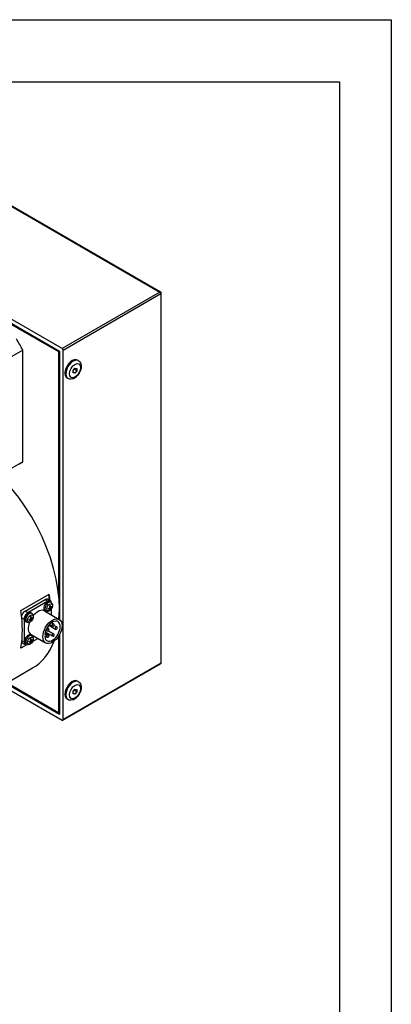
# Model space of a CAD drawing. Extents: x 127 to 1318, y -9818 to -8942.
# Tile 18 of 18: x 1244 to 1316, y -9133 to -8942. Entities that reach past the tile are written whole.
import ezdxf

# ---------------------------------------------------------------- set-up
doc = ezdxf.new("R2010")
doc.units = 0
doc.header["$LTSCALE"] = 25.4
doc.layers.get('0').update_dxf_attribs({"linetype": 'CONTINUOUS'})

# ---------------------------------------------------------------- blocks, each defined once
blk = doc.blocks.new('ata-Border-A0-002')
at = {"color": 253, "ltscale": 0.5}
for p, q in [((0, 841), (1189, 841)), ((1189, 841), (1189, 0))]:
    blk.add_line(p, q, dxfattribs=at)
for p, q in [((10, 829), (1179, 829)), ((1179, 829), (1179, 12))]:
    blk.add_line(p, q)

msp = doc.modelspace()

# ---------------------------------------------------------------- linework, layer by layer
for p, q in [((1234.4540676, -8973.7822331), (1270.8700669, -8994.80702)), ((1234.5790676, -8973.7698509), (1270.9950669, -8994.7946378)), ((1251.9549605, -9005.7276618), (1215.5389612, -8984.7028748)), ((1216.0692913, -8985.8255576), (1251.4246304, -9006.2379722)), ((1216.246068, -8986.1317439), (1251.2478537, -9006.3400342)), ((1270.8700669, -8994.80702), (1251.9549605, -9005.7276618)), ((1252.1317372, -9006.033848), (1271.0468436, -8995.1132062)), ((1271.0468436, -8995.1132062), (1271.0468436, -9066.5566571)), ((1271.1200669, -9066.454595), (1271.1200669, -8995.0111442)), ((1244.3535626, -9006.0511932), (1242.2322422, -9007.2759381)), ((1244.3535626, -9027.6536622), (1244.3535626, -9006.0511932)), ((1251.2478537, -9006.3400342), (1251.336242, -9006.1869411)), ((1251.4246304, -9006.3400342), (1251.2478537, -9006.3400342)), ((1251.2478537, -9006.3400342), (1251.2478537, -9053.0626761)), ((1251.4246304, -9006.2379722), (1251.4246304, -9058.1171446)), ((1252.1317372, -9077.4772988), (1252.1317372, -9006.033848)), ((1255.0762808, -9008.0780939), (1254.8995041, -9007.9760318)), ((1254.0762808, -9009.9826907), (1254.4298342, -9009.5428643)), ((1254.0762808, -9010.4540953), (1254.0762808, -9009.9826907)), ((1254.4298342, -9010.4856734), (1254.0762808, -9010.2815492)), ((1254.4298342, -9010.4856734), (1254.0762808, -9010.4540953)), ((1254.7833876, -9010.045847), (1254.2657495, -9009.7469885)), ((1254.4298342, -9009.5428643), (1254.7833876, -9009.5744424)), ((1254.7833876, -9010.045847), (1254.4298342, -9010.4856734)), ((1254.7833876, -9009.5744424), (1254.7833876, -9010.045847)), ((1253.0762808, -9011.5421955), (1252.8995041, -9011.4401334)), ((1244.3535626, -9027.6536622), (1242.2322422, -9028.8784071)), ((1243.9823315, -9056.3776298), (1249.4624091, -9053.2137055)), ((1244.7778266, -9056.4933367), (1248.6669139, -9054.2479711)), ((1248.6669139, -9054.2479711), (1249.197244, -9054.5541573)), ((1249.1669139, -9054.1984423), (1249.697244, -9054.5046285)), ((1249.4624091, -9054.3690465), (1249.4624091, -9053.2137055)), ((1249.197244, -9054.5541573), (1245.3081567, -9056.7995229)), ((1249.5601223, -9055.9783287), (1249.4392334, -9055.8959849)), ((1249.5969437, -9055.9781933), (1249.4673122, -9055.8835686)), ((1249.7281683, -9055.9359051), (1249.5448401, -9055.846651)), ((1249.7281683, -9055.6872646), (1249.596412, -9055.6237436)), ((1249.7464618, -9055.7192205), (1249.5996986, -9055.6542687)), ((1249.658761, -9056.1495785), (1249.6000767, -9056.0893463)), ((1249.7754513, -9055.8540084), (1249.6064909, -9055.7398687)), ((1249.8287111, -9054.815843), (1249.6388299, -9054.677239)), ((1249.8442895, -9055.6663573), (1249.9257942, -9055.6870632)), ((1249.9043508, -9057.2385445), (1249.9043508, -9056.0229539)), ((1244.1478916, -9057.7626367), (1244.60105, -9058.0242678)), ((1244.60105, -9058.0242678), (1244.60105, -9062.514999)), ((1245.3081567, -9056.7995229), (1244.7778266, -9056.4933367)), ((1245.8478117, -9058.1216322), (1245.7269228, -9058.0392885)), ((1245.8846331, -9058.1214969), (1245.7550016, -9058.0268721)), ((1246.0158577, -9058.0792086), (1245.8325295, -9057.9899545)), ((1246.0158577, -9057.8305681), (1245.8841014, -9057.7670471)), ((1246.0341512, -9057.8625241), (1245.887388, -9057.7975722)), ((1246.0631407, -9057.9973119), (1245.8941803, -9057.8831722)), ((1246.1164005, -9056.9591465), (1245.9265193, -9056.8205425)), ((1246.1319789, -9057.8096608), (1246.2134836, -9057.8303668)), ((1248.5652004, -9056.4653856), (1251.3936275, -9058.0983788)), ((1248.8557205, -9056.5011121), (1248.6407453, -9056.4059722)), ((1245.1434099, -9058.6444156), (1244.9284347, -9058.5492757)), ((1245.9464504, -9058.292882), (1245.8877661, -9058.2326498)), ((1249.0462049, -9059.7113012), (1249.3142741, -9059.866071)), ((1249.3839419, -9059.2372296), (1250.6632343, -9059.9758294)), ((1249.5422405, -9059.0631869), (1250.0524858, -9059.3577772)), ((1249.948177, -9058.7202042), (1250.3024858, -9058.9247645)), ((1250.4033522, -9059.2484361), (1250.9132343, -9059.5428167)), ((1246.1164005, -9061.2457536), (1245.9265193, -9061.1071495)), ((1245.9402004, -9061.012019), (1248.7686275, -9062.6450122)), ((1246.2266185, -9062.3929732), (1247.2793508, -9061.7851779)), ((1248.5889605, -9061.0290744), (1248.8613683, -9060.8717996)), ((1248.8613683, -9061.2800479), (1248.5889605, -9061.4373227)), ((1248.6339186, -9060.7404815), (1248.8613683, -9060.8717996)), ((1248.6472588, -9060.6807812), (1249.3142741, -9061.0658826)), ((1248.6916518, -9060.5134353), (1250.0524858, -9061.2991132)), ((1248.7732938, -9061.3308978), (1249.0642741, -9061.4988953)), ((1248.8194724, -9060.1577474), (1249.0642741, -9060.2990837)), ((1248.8613683, -9060.8717996), (1248.8613683, -9061.2800479)), ((1249.3173043, -9060.2973057), (1250.3024858, -9060.8661005)), ((1251.2478537, -9061.3650441), (1251.2478537, -9076.1504919)), ((1251.4246304, -9061.0749028), (1251.4246304, -9076.4566781)), ((1245.0966379, -9063.0079816), (1243.9823315, -9063.6513267)), ((1244.60105, -9062.514999), (1244.167456, -9062.2646634)), ((1244.2778266, -9062.6665899), (1244.8081567, -9062.9727761)), ((1245.1434099, -9062.9310227), (1244.9284347, -9062.8358828)), ((1245.8478117, -9062.4082393), (1245.7269228, -9062.3258955)), ((1245.8846331, -9062.4081039), (1245.7550016, -9062.3134792)), ((1246.0158577, -9062.3658157), (1245.8325295, -9062.2765616)), ((1246.0158577, -9062.1171752), (1245.8841014, -9062.0536542)), ((1246.0341512, -9062.1491311), (1245.887388, -9062.0841793)), ((1245.9464504, -9062.579489), (1245.8877661, -9062.5192568)), ((1246.0631407, -9062.283919), (1245.8941803, -9062.1697792)), ((1246.1319789, -9062.0962678), (1246.2134836, -9062.1169738)), ((1237.4081261, -9072.5917951), (1246.2469609, -9067.4886914)), ((1252.0799605, -9077.5917431), (1270.9950669, -9066.6711014)), ((1271.0468436, -9066.5566571), (1252.1317372, -9077.4772988)), ((1240.3621846, -9070.8862686), (1251.9549605, -9077.5793609)), ((1251.4246304, -9076.4566781), (1241.0692913, -9070.4780203)), ((1251.2478537, -9076.1504919), (1241.246068, -9070.3759583)), ((1255.0762808, -9070.131834), (1254.8995041, -9070.029772)), ((1254.0762808, -9072.0364309), (1254.4298342, -9071.5966045)), ((1254.0762808, -9072.5078354), (1254.0762808, -9072.0364309)), ((1254.4298342, -9072.5394135), (1254.0762808, -9072.3352894)), ((1254.4298342, -9072.5394135), (1254.0762808, -9072.5078354)), ((1254.7833876, -9072.0995871), (1254.2657495, -9071.8007286)), ((1254.4298342, -9071.5966045), (1254.7833876, -9071.6281826)), ((1254.7833876, -9072.0995871), (1254.4298342, -9072.5394135)), ((1254.7833876, -9071.6281826), (1254.7833876, -9072.0995871)), ((1253.0762808, -9073.5959357), (1252.8995041, -9073.4938736)), ((1251.2478537, -9076.1504919), (1251.4246304, -9076.1504919)), ((1251.4246304, -9076.252554), (1251.2478537, -9076.1504919))]:
    msp.add_line(p, q)
for centre, start, end in [((1270.8700669, -8995.0111442), 0, 60), ((1249.1892741, -9060.0825774), 240, 60), ((1250.1774858, -9059.1412708), 240, 60), ((1250.7882343, -9059.759323), 240, 60), ((1249.1892741, -9061.282389), 240, 60), ((1250.1774858, -9061.0826068), 240, 60), ((1270.8700669, -9066.454595), 300, 0)]:
    msp.add_arc(centre, 0.25, start, end)
for centre, major_axis, ratio, start_param, end_param in [((1270.8700669, -8995.0111442), (0.125, 0.2165064), 0.5773502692, 0, 0.7853981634), ((1270.8700669, -8995.0111442), (0.125, -0.2165064), 0.5773502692, 0.7853981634, 2.3561944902), ((1270.8700669, -8995.0111442), (0.25, 0), 0.5773502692, 5.4977871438, 6.2831853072), ((1233.7469609, -9010.7287034), (-10, 17.3205081), 0.5773502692, 4.6497250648, 4.775052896), ((1251.9549605, -9005.9317859), (0.125, -0.2165064), 0.5773502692, 0.7853981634, 2.3561944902), ((1253.8995041, -9009.7080826), (-1, -1.7320508), 0.5773502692, 3.1415926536, 6.2831853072), ((1254.0762808, -9009.8101447), (1, 1.7320508), 0.5773502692, 0, 3.1415926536), ((1233.7469609, -9045.8380563), (12.5, -21.6506351), 0.5773502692, 0.6837154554, 2.1375185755), ((1233.7469609, -9010.7287034), (10, -17.3205081), 0.5773502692, 0, 0.0626639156), ((1248.6669139, -9055.0644677), (0.5, 0.8660254), 0.5773502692, 0, 0.7853981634), ((1232.0675823, -9046.807646), (12.5, -21.6506351), 0.5773502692, 0.9072681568, 0.9645229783), ((1247.2527004, -9058.7387023), (1.3125, 2.2733167), 0.5773502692, 0, 1.2830476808), ((1249.1088557, -9055.523747), (-0.5, -0.8660254), 0.5773502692, 3.079689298, 6.3450886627), ((1249.3120616, -9055.641068), (0.4874289, 0.8442516), 0.5773502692, 6.2212819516, 9.4866813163), ((1249.197244, -9055.3706539), (0.5, 0.8660254), 0.5773502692, 5.6050866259, 7.0685834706), ((1249.619962, -9055.8188344), (-0.2454788, -0.4251817), 0.5773502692, 5.3527593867, 5.6428149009), ((1248.5471275, -9055.2388162), (-1.5920641, -0.1511996), 0.5393330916, 1.9947986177, 2.2082043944), ((1248.5471275, -9055.1579853), (1.5911257, -0.1607748), 0.6105983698, 5.2491870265, 5.4625928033), ((1249.619962, -9055.8188344), (-0.2454788, -0.4251817), 0.5773502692, 3.7819630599, 4.0720185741), ((1248.5812342, -9055.1797416), (0.6650894, -1.4543678), 0.5393330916, 0.9333882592, 1.1467940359), ((1248.5812342, -9055.1776768), (0.7283197, -1.4237556), 0.5099595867, 0.5045669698, 0.7179727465), ((1249.6088799, -9055.8124362), (-0.2268511, -0.3929177), 0.5773502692, 0.7004538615, 0.9415133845), ((1248.5112326, -9055.220157), (-0.9347979, 1.2975679), 0.6105983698, 3.9621851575, 4.1755909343), ((1248.5112326, -9055.2180923), (-0.8769822, 1.3373226), 0.6399718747, 3.5838703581, 3.7972761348), ((1248.5453394, -9055.2398485), (-1.5971683, -0.0811345), 0.5099595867, 2.4236199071, 2.6370256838), ((1248.5453394, -9055.1590177), (1.5966464, -0.0908275), 0.6399718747, 5.627501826, 5.8409076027), ((1249.6088799, -9055.8124362), (-0.2268511, -0.3929177), 0.5773502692, 2.2000792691, 2.4411387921), ((1249.619962, -9055.8188344), (0.2454788, 0.4251817), 0.5773502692, 5.3527593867, 5.6428149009), ((1226.5875047, -9049.9715703), (-12.5, 21.6506351), 0.5773502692, 3.7478660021, 4.1061156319), ((1244.7778266, -9057.3098333), (-0.5, -0.8660254), 0.5773502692, 3.926990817, 5.1507900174), ((1245.3081567, -9057.6160195), (0.5, 0.8660254), 0.5773502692, 0.7853981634, 2.3561944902), ((1245.3965451, -9057.6670506), (-0.5, -0.8660254), 0.5773502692, 3.079689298, 6.3450886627), ((1245.599751, -9057.7843715), (0.4874289, 0.8442516), 0.5773502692, 6.2212819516, 9.4866813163), ((1244.8348169, -9057.3821197), (-1.5920641, -0.1511996), 0.5393330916, 1.9947986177, 2.2082043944), ((1245.9076514, -9057.9621379), (-0.2454788, -0.4251817), 0.5773502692, 3.7819630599, 4.0720185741), ((1244.8689236, -9057.3230451), (0.6650894, -1.4543678), 0.5393330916, 0.9333882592, 1.1467940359), ((1244.798922, -9057.3634605), (-0.9347979, 1.2975679), 0.6105983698, 3.9621851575, 4.1755909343), ((1244.8330288, -9057.3831521), (-1.5971683, -0.0811345), 0.5099595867, 2.4236199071, 2.6370256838), ((1244.8330288, -9057.3023212), (1.5966464, -0.0908275), 0.6399718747, 5.627501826, 5.8409076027), ((1245.8965693, -9057.9557397), (-0.2268511, -0.3929177), 0.5773502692, 2.2000792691, 2.4411387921), ((1245.9076514, -9057.9621379), (0.2454788, 0.4251817), 0.5773502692, 5.3527593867, 5.6428149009), ((1249.619962, -9055.8188344), (0.2454788, 0.4251817), 0.5773502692, 3.7819630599, 4.0720185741), ((1247.2527004, -9058.7387023), (-1.3125, -2.2733167), 0.5773502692, 5.0001376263, 6.2831853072), ((1245.9076514, -9057.9621379), (-0.2454788, -0.4251817), 0.5773502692, 5.3527593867, 5.6428149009), ((1244.8348169, -9057.3012888), (1.5911257, -0.1607748), 0.6105983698, 5.2491870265, 5.4625928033), ((1244.8689236, -9057.3209804), (0.7283197, -1.4237556), 0.5099595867, 0.5045669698, 0.7179727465), ((1245.9076514, -9057.9621379), (0.2454788, 0.4251817), 0.5773502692, 3.7819630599, 4.0720185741), ((1245.8965693, -9057.9557397), (-0.2268511, -0.3929177), 0.5773502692, 0.7004538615, 0.9415133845), ((1244.798922, -9057.3613958), (-0.8769822, 1.3373226), 0.6399718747, 3.5838703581, 3.7972761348), ((1250.0811275, -9060.3716955), (1.0625, 1.840304), 0.5773502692, 2.4741146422, 8.5214596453), ((1249.1892741, -9060.0825774), (0.125, 0.2165064), 0.5773502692, 0, 3.1415926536), ((1250.1774858, -9059.1412708), (0.125, 0.2165064), 0.5773502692, 0, 3.1415926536), ((1250.7882343, -9059.759323), (0.125, 0.2165064), 0.5773502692, 0, 3.1415926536), ((1245.3965451, -9061.9536576), (-0.5, -0.8660254), 0.5773502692, 3.079689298, 6.3450886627), ((1245.599751, -9062.0709786), (0.4874289, 0.8442516), 0.5773502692, 6.2212819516, 9.4866813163), ((1245.9076514, -9062.2487449), (-0.2454788, -0.4251817), 0.5773502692, 3.7819630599, 4.0720185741), ((1244.798922, -9061.6500676), (-0.9347979, 1.2975679), 0.6105983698, 3.9621851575, 4.1755909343), ((1249.1892741, -9061.282389), (0.125, 0.2165064), 0.5773502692, 0, 3.1415926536), ((1250.1774858, -9061.0826068), (0.125, 0.2165064), 0.5773502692, 0, 3.1415926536), ((1244.7778266, -9061.8005645), (-0.5, -0.8660254), 0.5773502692, 5.9468637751, 6.2831853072), ((1245.3081567, -9062.1067507), (-0.5, -0.8660254), 0.5773502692, 5.4977871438, 6.9612839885), ((1245.9076514, -9062.2487449), (-0.2454788, -0.4251817), 0.5773502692, 5.3527593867, 5.6428149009), ((1244.8348169, -9061.6687268), (-1.5920641, -0.1511996), 0.5393330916, 1.9947986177, 2.2082043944), ((1244.8348169, -9061.5878959), (1.5911257, -0.1607748), 0.6105983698, 5.2491870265, 5.4625928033), ((1244.8689236, -9061.6096521), (0.6650894, -1.4543678), 0.5393330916, 0.9333882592, 1.1467940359), ((1244.8689236, -9061.6075874), (0.7283197, -1.4237556), 0.5099595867, 0.5045669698, 0.7179727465), ((1245.9076514, -9062.2487449), (0.2454788, 0.4251817), 0.5773502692, 3.7819630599, 4.0720185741), ((1245.8965693, -9062.2423467), (-0.2268511, -0.3929177), 0.5773502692, 0.7004538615, 0.9415133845), ((1244.798922, -9061.6480029), (-0.8769822, 1.3373226), 0.6399718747, 3.5838703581, 3.7972761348), ((1244.8330288, -9061.6697591), (-1.5971683, -0.0811345), 0.5099595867, 2.4236199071, 2.6370256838), ((1244.8330288, -9061.5889282), (1.5966464, -0.0908275), 0.6399718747, 5.627501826, 5.8409076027), ((1245.8965693, -9062.2423467), (-0.2268511, -0.3929177), 0.5773502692, 2.2000792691, 2.4411387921), ((1233.7469609, -9045.8380563), (12.5, -21.6506351), 0.5773502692, 0, 0.4434475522), ((1245.9076514, -9062.2487449), (0.2454788, 0.4251817), 0.5773502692, 5.3527593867, 5.6428149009), ((1270.8700669, -9066.454595), (0.125, -0.2165064), 0.5773502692, 0, 0.7853981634), ((1270.8700669, -9066.454595), (0.25, 0), 0.5773502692, 5.4977871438, 6.2831853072), ((1253.8995041, -9071.7618228), (-1, -1.7320508), 0.5773502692, 3.1415926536, 6.2831853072), ((1254.0762808, -9071.8638849), (1, 1.7320508), 0.5773502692, 0, 3.1415926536), ((1251.9549605, -9077.3752368), (0.125, -0.2165064), 0.5773502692, 5.4977871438, 7.0685834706)]:
    msp.add_ellipse(centre, major_axis=major_axis, ratio=ratio, start_param=start_param, end_param=end_param)
for centre, major_axis in [((1254.4298342, -9010.0142688), (-0.75, -1.2990381)), ((1249.5354902, -9055.7700646), (0.3842533, 0.6655462)), ((1245.8231796, -9057.9133681), (0.3842533, 0.6655462)), ((1250.0811275, -9060.3716955), (1.3125, 2.2733167)), ((1245.8231796, -9062.1999751), (-0.3842533, -0.6655462)), ((1254.4298342, -9072.068009), (-0.75, -1.2990381))]:
    msp.add_ellipse(centre, major_axis=major_axis, ratio=0.5773502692)
for points, knots in [([(1255.0762808, -9008.0780939), (1255.1894179, -9008.1434136), (1255.2888408, -9008.2313396), (1255.4550208, -9008.4420584), (1255.5181197, -9008.5665225), (1255.6138811, -9008.8558012), (1255.636584, -9009.0235798), (1255.6373475, -9009.3918586), (1255.607325, -9009.5939086), (1255.4979749, -9009.9965003), (1255.4179179, -9010.1969587), (1255.2182198, -9010.5761835), (1255.0991119, -9010.755079), (1254.8293455, -9011.0791006), (1254.6786551, -9011.2240517), (1254.3511415, -9011.4647415), (1254.1739556, -9011.5605696), (1253.8138958, -9011.672024), (1253.6314855, -9011.6943953), (1253.3196124, -9011.6510704), (1253.1913712, -9011.608643), (1253.0762808, -9011.5421955)], [0.7853981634, 0.7853981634, 0.7853981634, 0.7853981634, 1.0116723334, 1.0116723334, 1.2602659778, 1.2602659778, 1.5684052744, 1.5684052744, 1.9269036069, 1.9269036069, 2.2888823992, 2.2888823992, 2.6463048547, 2.6463048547, 3.0059878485, 3.0059878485, 3.369490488, 3.369490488, 3.6968100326, 3.6968100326, 3.926990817, 3.926990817, 3.926990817, 3.926990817]), ([(1249.8287111, -9054.815843), (1249.8850627, -9054.856977), (1249.932935, -9054.9075516), (1250.0128291, -9055.023067), (1250.0422125, -9055.0886578), (1250.0865315, -9055.2370095), (1250.0956997, -9055.3197462), (1250.0939564, -9055.5026102), (1250.0770572, -9055.6021255), (1250.0191351, -9055.7999911), (1249.9766651, -9055.8980015), (1249.8715598, -9056.0811359), (1249.8091945, -9056.1663309), (1249.665391, -9056.3195265), (1249.583921, -9056.3875506), (1249.4032203, -9056.4929989), (1249.3043492, -9056.5325959), (1249.1110976, -9056.5578888), (1249.0223735, -9056.5544347), (1248.9081266, -9056.5220835), (1248.8815832, -9056.5125579), (1248.8557205, -9056.5011121)], [0.847301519, 0.847301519, 0.847301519, 0.847301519, 1.0521785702, 1.0521785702, 1.2846571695, 1.2846571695, 1.5818650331, 1.5818650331, 1.9571241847, 1.9571241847, 2.3517375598, 2.3517375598, 2.7417670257, 2.7417670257, 3.136221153, 3.136221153, 3.5105411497, 3.5105411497, 3.7820348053, 3.7820348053, 3.8650874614, 3.8650874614, 3.8650874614, 3.8650874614]), ([(1249.2934346, -9056.0573978), (1249.2935285, -9056.057978), (1249.2935781, -9056.0585458), (1249.2935836, -9056.0614438), (1249.2926757, -9056.064157), (1249.2897055, -9056.0683467), (1249.2870985, -9056.0705571), (1249.2821749, -9056.0732545), (1249.2793102, -9056.0743402), (1249.2764471, -9056.0750958)], [0.0225798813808, 0.0225798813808, 0.0225798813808, 0.0225798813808, 0.0231112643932, 0.0231112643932, 0.0254181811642, 0.0254181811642, 0.0277566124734, 0.0277566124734, 0.029597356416, 0.029597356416, 0.029597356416, 0.029597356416]), ([(1249.2934526, -9056.0573979), (1249.2924548, -9056.0506342), (1249.2916496, -9056.0436866), (1249.290436, -9056.0294538), (1249.2900277, -9056.0221687), (1249.2896164, -9056.0072938), (1249.2896135, -9055.9997039), (1249.2900186, -9055.9842534), (1249.2904267, -9055.9763928), (1249.291418, -9055.9635325), (1249.2918717, -9055.9586063), (1249.292403, -9055.9536403)], [4.55668050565, 4.55668050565, 4.55668050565, 4.55668050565, 4.6188279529, 4.6188279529, 4.68097540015, 4.68097540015, 4.7431228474, 4.7431228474, 4.80527029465, 4.80527029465, 4.8432997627, 4.8432997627, 4.8432997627, 4.8432997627]), ([(1249.6074054, -9055.756987), (1249.6077699, -9055.7644292), (1249.6068446, -9055.7729617), (1249.6021869, -9055.789991), (1249.5984543, -9055.7984877), (1249.5895848, -9055.8132529), (1249.5838559, -9055.8205037), (1249.5719584, -9055.8316521), (1249.5659555, -9055.8358863), (1249.5601223, -9055.8388837)], [0, 0, 0, 0, 0.005166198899, 0.005166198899, 0.010332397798, 0.010332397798, 0.015502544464, 0.015502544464, 0.019974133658, 0.019974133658, 0.019974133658, 0.019974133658]), ([(1249.5601223, -9055.9783287), (1249.5667497, -9055.9753956), (1249.5736764, -9055.9735919), (1249.5860953, -9055.9732574), (1249.5915874, -9055.9747266), (1249.5999397, -9055.9800489), (1249.6033546, -9055.9842584), (1249.6070607, -9055.9943186), (1249.6077262, -9055.9998634), (1249.6074054, -9056.0056276)], [0, 0, 0, 0, 0.005166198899, 0.005166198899, 0.010332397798, 0.010332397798, 0.015502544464, 0.015502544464, 0.019974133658, 0.019974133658, 0.019974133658, 0.019974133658]), ([(1249.5729278, -9055.4677571), (1249.5769629, -9055.4648139), (1249.5810022, -9055.4619579), (1249.591644, -9055.4546692), (1249.5982474, -9055.4503856), (1249.6114253, -9055.4423095), (1249.6179998, -9055.4385171), (1249.6310876, -9055.4314357), (1249.6376008, -9055.4281468), (1249.6505335, -9055.4220814), (1249.6569529, -9055.4193049), (1249.6633093, -9055.4167872)], [6.15227452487, 6.15227452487, 6.15227452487, 6.15227452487, 6.19030399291, 6.19030399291, 6.25245144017, 6.25245144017, 6.31459888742, 6.31459888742, 6.37674633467, 6.37674633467, 6.43889378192, 6.43889378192, 6.43889378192, 6.43889378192]), ([(1249.6587609, -9056.1495785), (1249.6609716, -9056.1518883), (1249.6631877, -9056.1547008), (1249.6668787, -9056.1605866), (1249.6687745, -9056.1647134), (1249.6709177, -9056.1717315), (1249.6715285, -9056.1758622), (1249.6714027, -9056.1816201), (1249.6709107, -9056.1843011), (1249.6701334, -9056.1865247)], [0.021248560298, 0.021248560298, 0.021248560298, 0.021248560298, 0.0231112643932, 0.0231112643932, 0.0254181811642, 0.0254181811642, 0.0277566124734, 0.0277566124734, 0.029597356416, 0.029597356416, 0.029597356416, 0.029597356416]), ([(1249.6701334, -9055.3932111), (1249.6709107, -9055.3960684), (1249.6714027, -9055.3990921), (1249.6715285, -9055.4047048), (1249.6709177, -9055.4080677), (1249.6687745, -9055.4127348), (1249.6668787, -9055.4148778), (1249.6643662, -9055.416322), (1249.6638497, -9055.4165629), (1249.6633003, -9055.4167717)], [0.0074673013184, 0.0074673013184, 0.0074673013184, 0.0074673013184, 0.0093080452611, 0.0093080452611, 0.0116464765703, 0.0116464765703, 0.0139533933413, 0.0139533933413, 0.0144847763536, 0.0144847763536, 0.0144847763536, 0.0144847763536]), ([(1249.7754513, -9055.7145635), (1249.769962, -9055.7181536), (1249.7640114, -9055.7205208), (1249.7528544, -9055.721584), (1249.7476482, -9055.7202797), (1249.7392119, -9055.7149089), (1249.7354209, -9055.7104824), (1249.7303828, -9055.6996531), (1249.7288491, -9055.6936071), (1249.7281683, -9055.6872646)], [0, 0, 0, 0, 0.005166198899, 0.005166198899, 0.010332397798, 0.010332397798, 0.015502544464, 0.015502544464, 0.019974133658, 0.019974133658, 0.019974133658, 0.019974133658]), ([(1249.7281683, -9055.9359051), (1249.7289418, -9055.92912), (1249.7308432, -9055.921151), (1249.7367629, -9055.9048503), (1249.7407813, -9055.8965186), (1249.7495667, -9055.881705), (1249.7549196, -9055.8742371), (1249.7654851, -9055.8623196), (1249.7706198, -9055.8575841), (1249.7754513, -9055.8540084)], [0, 0, 0, 0, 0.005166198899, 0.005166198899, 0.010332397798, 0.010332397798, 0.015502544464, 0.015502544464, 0.019974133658, 0.019974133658, 0.019974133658, 0.019974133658]), ([(1249.9634768, -9055.678439), (1249.9619398, -9055.6802239), (1249.959864, -9055.6819905), (1249.9549404, -9055.6849784), (1249.9510577, -9055.6865148), (1249.9439083, -9055.6881677), (1249.9393864, -9055.6885894), (1249.9324437, -9055.6883358), (1249.9289, -9055.6878228), (1249.9257943, -9055.6870632)], [0.0074673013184, 0.0074673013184, 0.0074673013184, 0.0074673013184, 0.0093080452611, 0.0093080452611, 0.0116464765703, 0.0116464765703, 0.0139533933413, 0.0139533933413, 0.0158160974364, 0.0158160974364, 0.0158160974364, 0.0158160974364]), ([(1246.1164005, -9056.9591465), (1246.1727521, -9057.0002805), (1246.2206244, -9057.0508551), (1246.3005185, -9057.1663705), (1246.3299019, -9057.2319614), (1246.3742209, -9057.3803131), (1246.3833891, -9057.4630497), (1246.3816458, -9057.6459138), (1246.3647466, -9057.745429), (1246.3068245, -9057.9432946), (1246.2643545, -9058.041305), (1246.1592492, -9058.2244395), (1246.0968839, -9058.3096344), (1245.9530804, -9058.4628301), (1245.8716104, -9058.5308541), (1245.6909097, -9058.6363025), (1245.5920386, -9058.6758994), (1245.398787, -9058.7011923), (1245.3100629, -9058.6977382), (1245.195816, -9058.665387), (1245.1692726, -9058.6558615), (1245.1434099, -9058.6444156)], [0.847301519, 0.847301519, 0.847301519, 0.847301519, 1.0521785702, 1.0521785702, 1.2846571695, 1.2846571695, 1.5818650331, 1.5818650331, 1.9571241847, 1.9571241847, 2.3517375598, 2.3517375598, 2.7417670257, 2.7417670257, 3.136221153, 3.136221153, 3.5105411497, 3.5105411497, 3.7820348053, 3.7820348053, 3.8650874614, 3.8650874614, 3.8650874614, 3.8650874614]), ([(1245.8950948, -9057.9002906), (1245.8954593, -9057.9077327), (1245.894534, -9057.9162653), (1245.8898763, -9057.9332945), (1245.8861437, -9057.9417913), (1245.8772742, -9057.9565564), (1245.8715453, -9057.9638072), (1245.8596478, -9057.9749557), (1245.8536449, -9057.9791899), (1245.8478117, -9057.9821873)], [0, 0, 0, 0, 0.005166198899, 0.005166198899, 0.010332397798, 0.010332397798, 0.015502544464, 0.015502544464, 0.019974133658, 0.019974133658, 0.019974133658, 0.019974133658]), ([(1245.8606172, -9057.6110606), (1245.8646523, -9057.6081174), (1245.8686916, -9057.6052614), (1245.8793334, -9057.5979728), (1245.8859368, -9057.5936891), (1245.8991147, -9057.585613), (1245.9056892, -9057.5818206), (1245.918777, -9057.5747393), (1245.9252902, -9057.5714504), (1245.9382229, -9057.565385), (1245.9446423, -9057.5626085), (1245.9509987, -9057.5600908)], [6.15227452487, 6.15227452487, 6.15227452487, 6.15227452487, 6.19030399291, 6.19030399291, 6.25245144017, 6.25245144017, 6.31459888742, 6.31459888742, 6.37674633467, 6.37674633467, 6.43889378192, 6.43889378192, 6.43889378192, 6.43889378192]), ([(1245.9578228, -9057.5365146), (1245.9586001, -9057.5393719), (1245.9590921, -9057.5423956), (1245.9592179, -9057.5480083), (1245.9586071, -9057.5513712), (1245.9564639, -9057.5560384), (1245.9545681, -9057.5581813), (1245.9520556, -9057.5596255), (1245.9515391, -9057.5598664), (1245.9509897, -9057.5600752)], [0.0074673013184, 0.0074673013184, 0.0074673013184, 0.0074673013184, 0.0093080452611, 0.0093080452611, 0.0116464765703, 0.0116464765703, 0.0139533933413, 0.0139533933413, 0.0144847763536, 0.0144847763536, 0.0144847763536, 0.0144847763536]), ([(1246.0631407, -9057.857867), (1246.0576514, -9057.8614571), (1246.0517008, -9057.8638243), (1246.0405438, -9057.8648875), (1246.0353376, -9057.8635833), (1246.0269013, -9057.8582125), (1246.0231103, -9057.8537859), (1246.0180722, -9057.8429567), (1246.0165385, -9057.8369106), (1246.0158577, -9057.8305681)], [0, 0, 0, 0, 0.005166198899, 0.005166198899, 0.010332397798, 0.010332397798, 0.015502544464, 0.015502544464, 0.019974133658, 0.019974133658, 0.019974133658, 0.019974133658]), ([(1246.0158577, -9058.0792086), (1246.0166312, -9058.0724235), (1246.0185326, -9058.0644545), (1246.0244523, -9058.0481538), (1246.0284707, -9058.0398222), (1246.0372561, -9058.0250085), (1246.042609, -9058.0175406), (1246.0531745, -9058.0056231), (1246.0583092, -9058.0008876), (1246.0631407, -9057.9973119)], [0, 0, 0, 0, 0.005166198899, 0.005166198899, 0.010332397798, 0.010332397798, 0.015502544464, 0.015502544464, 0.019974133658, 0.019974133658, 0.019974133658, 0.019974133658]), ([(1246.2511662, -9057.8217425), (1246.2496292, -9057.8235274), (1246.2475534, -9057.825294), (1246.2426298, -9057.8282819), (1246.2387471, -9057.8298183), (1246.2315977, -9057.8314712), (1246.2270758, -9057.8318929), (1246.2201331, -9057.8316393), (1246.2165894, -9057.8311263), (1246.2134837, -9057.8303667)], [0.0074673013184, 0.0074673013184, 0.0074673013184, 0.0074673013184, 0.0093080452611, 0.0093080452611, 0.0116464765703, 0.0116464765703, 0.0139533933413, 0.0139533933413, 0.0158160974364, 0.0158160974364, 0.0158160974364, 0.0158160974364]), ([(1245.581124, -9058.2007013), (1245.5812179, -9058.2012815), (1245.5812675, -9058.2018493), (1245.581273, -9058.2047473), (1245.5803651, -9058.2074605), (1245.5773949, -9058.2116502), (1245.5747879, -9058.2138606), (1245.5698643, -9058.216558), (1245.5669996, -9058.2176438), (1245.5641365, -9058.2183993)], [0.0225798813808, 0.0225798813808, 0.0225798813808, 0.0225798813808, 0.0231112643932, 0.0231112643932, 0.0254181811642, 0.0254181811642, 0.0277566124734, 0.0277566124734, 0.029597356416, 0.029597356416, 0.029597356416, 0.029597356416]), ([(1245.581142, -9058.2007014), (1245.5801442, -9058.1939377), (1245.579339, -9058.1869901), (1245.5781254, -9058.1727573), (1245.5777171, -9058.1654723), (1245.5773058, -9058.1505973), (1245.5773029, -9058.1430074), (1245.577708, -9058.1275569), (1245.5781161, -9058.1196964), (1245.5791074, -9058.106836), (1245.5795611, -9058.1019099), (1245.5800924, -9058.0969438)], [4.55668050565, 4.55668050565, 4.55668050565, 4.55668050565, 4.6188279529, 4.6188279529, 4.68097540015, 4.68097540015, 4.7431228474, 4.7431228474, 4.80527029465, 4.80527029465, 4.8432997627, 4.8432997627, 4.8432997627, 4.8432997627]), ([(1245.8478117, -9058.1216322), (1245.8544391, -9058.1186991), (1245.8613658, -9058.1168955), (1245.8737847, -9058.1165609), (1245.8792768, -9058.1180302), (1245.8876291, -9058.1233524), (1245.891044, -9058.1275619), (1245.8947501, -9058.1376221), (1245.8954156, -9058.1431669), (1245.8950948, -9058.1489311)], [0, 0, 0, 0, 0.005166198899, 0.005166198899, 0.010332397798, 0.010332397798, 0.015502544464, 0.015502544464, 0.019974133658, 0.019974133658, 0.019974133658, 0.019974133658]), ([(1245.9464503, -9058.292882), (1245.948661, -9058.2951919), (1245.9508771, -9058.2980044), (1245.9545681, -9058.3038901), (1245.9564639, -9058.308017), (1245.9586071, -9058.315035), (1245.9592179, -9058.3191657), (1245.9590921, -9058.3249236), (1245.9586001, -9058.3276046), (1245.9578228, -9058.3298282)], [0.021248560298, 0.021248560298, 0.021248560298, 0.021248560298, 0.0231112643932, 0.0231112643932, 0.0254181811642, 0.0254181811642, 0.0277566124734, 0.0277566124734, 0.029597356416, 0.029597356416, 0.029597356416, 0.029597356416]), ([(1246.1164005, -9061.2457536), (1246.1727521, -9061.2868876), (1246.2206244, -9061.3374622), (1246.3005185, -9061.4529776), (1246.3299019, -9061.5185684), (1246.3742209, -9061.6669201), (1246.3833891, -9061.7496568), (1246.3816458, -9061.9325208), (1246.3647466, -9062.032036), (1246.3068245, -9062.2299017), (1246.2643545, -9062.3279121), (1246.1592492, -9062.5110465), (1246.0968839, -9062.5962415), (1245.9530804, -9062.7494371), (1245.8716104, -9062.8174612), (1245.6909097, -9062.9229095), (1245.5920386, -9062.9625065), (1245.398787, -9062.9877994), (1245.3100629, -9062.9843452), (1245.195816, -9062.9519941), (1245.1692726, -9062.9424685), (1245.1434099, -9062.9310227)], [0.847301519, 0.847301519, 0.847301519, 0.847301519, 1.0521785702, 1.0521785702, 1.2846571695, 1.2846571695, 1.5818650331, 1.5818650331, 1.9571241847, 1.9571241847, 2.3517375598, 2.3517375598, 2.7417670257, 2.7417670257, 3.136221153, 3.136221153, 3.5105411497, 3.5105411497, 3.7820348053, 3.7820348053, 3.8650874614, 3.8650874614, 3.8650874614, 3.8650874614]), ([(1245.8606172, -9061.8976676), (1245.8646523, -9061.8947245), (1245.8686916, -9061.8918685), (1245.8793334, -9061.8845798), (1245.8859368, -9061.8802961), (1245.8991147, -9061.8722201), (1245.9056892, -9061.8684276), (1245.918777, -9061.8613463), (1245.9252902, -9061.8580574), (1245.9382229, -9061.851992), (1245.9446423, -9061.8492155), (1245.9509987, -9061.8466978)], [6.15227452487, 6.15227452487, 6.15227452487, 6.15227452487, 6.19030399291, 6.19030399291, 6.25245144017, 6.25245144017, 6.31459888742, 6.31459888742, 6.37674633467, 6.37674633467, 6.43889378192, 6.43889378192, 6.43889378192, 6.43889378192]), ([(1245.9578228, -9061.8231217), (1245.9586001, -9061.825979), (1245.9590921, -9061.8290027), (1245.9592179, -9061.8346154), (1245.9586071, -9061.8379783), (1245.9564639, -9061.8426454), (1245.9545681, -9061.8447883), (1245.9520556, -9061.8462325), (1245.9515391, -9061.8464735), (1245.9509897, -9061.8466823)], [0.0074673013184, 0.0074673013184, 0.0074673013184, 0.0074673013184, 0.0093080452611, 0.0093080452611, 0.0116464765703, 0.0116464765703, 0.0139533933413, 0.0139533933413, 0.0144847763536, 0.0144847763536, 0.0144847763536, 0.0144847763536]), ([(1245.581124, -9062.4873084), (1245.5812179, -9062.4878886), (1245.5812675, -9062.4884564), (1245.581273, -9062.4913544), (1245.5803651, -9062.4940676), (1245.5773949, -9062.4982572), (1245.5747879, -9062.5004677), (1245.5698643, -9062.5031651), (1245.5669996, -9062.5042508), (1245.5641365, -9062.5050063)], [0.0225798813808, 0.0225798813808, 0.0225798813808, 0.0225798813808, 0.0231112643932, 0.0231112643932, 0.0254181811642, 0.0254181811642, 0.0277566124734, 0.0277566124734, 0.029597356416, 0.029597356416, 0.029597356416, 0.029597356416]), ([(1245.581142, -9062.4873084), (1245.5801442, -9062.4805448), (1245.579339, -9062.4735971), (1245.5781254, -9062.4593644), (1245.5777171, -9062.4520793), (1245.5773058, -9062.4372043), (1245.5773029, -9062.4296144), (1245.577708, -9062.414164), (1245.5781161, -9062.4063034), (1245.5791074, -9062.3934431), (1245.5795611, -9062.3885169), (1245.5800924, -9062.3835508)], [4.55668050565, 4.55668050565, 4.55668050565, 4.55668050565, 4.6188279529, 4.6188279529, 4.68097540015, 4.68097540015, 4.7431228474, 4.7431228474, 4.80527029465, 4.80527029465, 4.8432997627, 4.8432997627, 4.8432997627, 4.8432997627]), ([(1245.8950948, -9062.1868976), (1245.8954593, -9062.1943398), (1245.894534, -9062.2028723), (1245.8898763, -9062.2199016), (1245.8861437, -9062.2283983), (1245.8772742, -9062.2431635), (1245.8715453, -9062.2504142), (1245.8596478, -9062.2615627), (1245.8536449, -9062.2657969), (1245.8478117, -9062.2687943)], [0, 0, 0, 0, 0.005166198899, 0.005166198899, 0.010332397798, 0.010332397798, 0.015502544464, 0.015502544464, 0.019974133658, 0.019974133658, 0.019974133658, 0.019974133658]), ([(1245.8478117, -9062.4082393), (1245.8544391, -9062.4053062), (1245.8613658, -9062.4035025), (1245.8737847, -9062.4031679), (1245.8792768, -9062.4046372), (1245.8876291, -9062.4099595), (1245.891044, -9062.4141689), (1245.8947501, -9062.4242291), (1245.8954156, -9062.4297739), (1245.8950948, -9062.4355382)], [0, 0, 0, 0, 0.005166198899, 0.005166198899, 0.010332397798, 0.010332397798, 0.015502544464, 0.015502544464, 0.019974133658, 0.019974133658, 0.019974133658, 0.019974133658]), ([(1245.9464503, -9062.5794891), (1245.948661, -9062.5817989), (1245.9508771, -9062.5846114), (1245.9545681, -9062.5904971), (1245.9564639, -9062.594624), (1245.9586071, -9062.6016421), (1245.9592179, -9062.6057728), (1245.9590921, -9062.6115307), (1245.9586001, -9062.6142117), (1245.9578228, -9062.6164353)], [0.021248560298, 0.021248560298, 0.021248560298, 0.021248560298, 0.0231112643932, 0.0231112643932, 0.0254181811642, 0.0254181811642, 0.0277566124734, 0.0277566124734, 0.029597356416, 0.029597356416, 0.029597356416, 0.029597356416]), ([(1246.0631407, -9062.1444741), (1246.0576514, -9062.1480642), (1246.0517008, -9062.1504314), (1246.0405438, -9062.1514945), (1246.0353376, -9062.1501903), (1246.0269013, -9062.1448195), (1246.0231103, -9062.140393), (1246.0180722, -9062.1295637), (1246.0165385, -9062.1235177), (1246.0158577, -9062.1171752)], [0, 0, 0, 0, 0.005166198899, 0.005166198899, 0.010332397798, 0.010332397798, 0.015502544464, 0.015502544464, 0.019974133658, 0.019974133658, 0.019974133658, 0.019974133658]), ([(1246.0158577, -9062.3658157), (1246.0166312, -9062.3590306), (1246.0185326, -9062.3510616), (1246.0244523, -9062.3347609), (1246.0284707, -9062.3264292), (1246.0372561, -9062.3116155), (1246.042609, -9062.3041477), (1246.0531745, -9062.2922301), (1246.0583092, -9062.2874947), (1246.0631407, -9062.283919)], [0, 0, 0, 0, 0.005166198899, 0.005166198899, 0.010332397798, 0.010332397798, 0.015502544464, 0.015502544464, 0.019974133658, 0.019974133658, 0.019974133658, 0.019974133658]), ([(1246.2511662, -9062.1083495), (1246.2496292, -9062.1101345), (1246.2475534, -9062.1119011), (1246.2426298, -9062.1148889), (1246.2387471, -9062.1164253), (1246.2315977, -9062.1180783), (1246.2270758, -9062.1185), (1246.2201331, -9062.1182463), (1246.2165894, -9062.1177334), (1246.2134837, -9062.1169738)], [0.0074673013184, 0.0074673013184, 0.0074673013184, 0.0074673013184, 0.0093080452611, 0.0093080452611, 0.0116464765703, 0.0116464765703, 0.0139533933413, 0.0139533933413, 0.0158160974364, 0.0158160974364, 0.0158160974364, 0.0158160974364]), ([(1255.0762808, -9070.131834), (1255.1894179, -9070.1971538), (1255.2888408, -9070.2850798), (1255.4550208, -9070.4957986), (1255.5181197, -9070.6202626), (1255.6138811, -9070.9095414), (1255.636584, -9071.07732), (1255.6373475, -9071.4455988), (1255.607325, -9071.6476488), (1255.4979749, -9072.0502404), (1255.4179179, -9072.2506988), (1255.2182198, -9072.6299236), (1255.0991119, -9072.8088192), (1254.8293455, -9073.1328408), (1254.6786551, -9073.2777919), (1254.3511415, -9073.5184817), (1254.1739556, -9073.6143098), (1253.8138958, -9073.7257641), (1253.6314855, -9073.7481355), (1253.3196124, -9073.7048106), (1253.1913712, -9073.6623831), (1253.0762808, -9073.5959357)], [0.7853981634, 0.7853981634, 0.7853981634, 0.7853981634, 1.0116723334, 1.0116723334, 1.2602659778, 1.2602659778, 1.5684052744, 1.5684052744, 1.9269036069, 1.9269036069, 2.2888823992, 2.2888823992, 2.6463048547, 2.6463048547, 3.0059878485, 3.0059878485, 3.369490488, 3.369490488, 3.6968100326, 3.6968100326, 3.926990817, 3.926990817, 3.926990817, 3.926990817])]:
    msp.add_open_spline(points, degree=3, knots=knots)

# ---------------------------------------------------------------- block references
msp.add_blockref('ata-Border-A0-002', (126.5987038, -9783.1668469))

doc.saveas('drawing.dxf')
